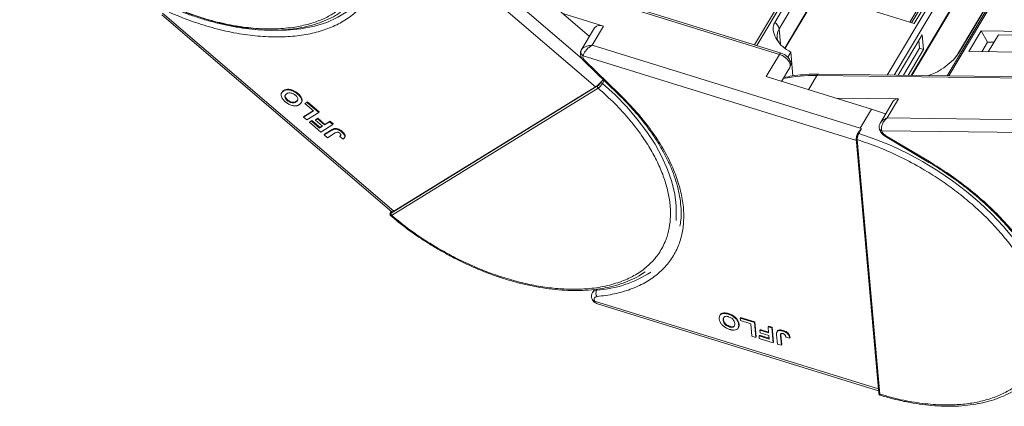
# Model space of a CAD drawing. Header units: millimetres. Extents: x -1374 to 811, y -432 to 1099.
# Tile 26 of 53: x 3 to 161, y 787 to 848. Entities that reach past the tile are written whole.
import ezdxf

# ---------------------------------------------------------------- set-up
doc = ezdxf.new("R2010")
doc.units = ezdxf.units.MM

msp = doc.modelspace()

# ---------------------------------------------------------------- linework, layer by layer
at = {"color": 7, "linetype": 'Continuous', "lineweight": 15}
for p, q in [((150.461, 894.352), (120.73, 844.365)), ((121.098, 844.251), (150.812, 894.21)), ((148.533, 889.265), (123.956, 847.943)), ((181.051, 889.092), (151.494, 839.398)), ((151.765, 839.394), (181.343, 889.125)), ((124.666, 846.933), (149.243, 888.255)), ((149.599, 884.235), (125.575, 843.844)), ((125.621, 843.813), (149.564, 884.069)), ((177.729, 884.147), (153.152, 842.825)), ((153.294, 842.978), (177.871, 884.3)), ((93.201, 842.119), (61.898, 868.976)), ((59.774, 868.135), (95.337, 837.623)), ((153.283, 860.423), (145.828, 847.887)), ((146.233, 847.762), (153.771, 860.437)), ((145.516, 847.984), (152.708, 860.076)), ((151.494, 855.588), (141.938, 839.521)), ((86.753, 854.603), (124.712, 842.834)), ((124.968, 843.051), (86.902, 854.853)), ((143.029, 839.507), (152.191, 854.912)), ((84.835, 853.891), (94.363, 845.716)), ((130.813, 852.542), (146.233, 847.762)), ((152.547, 850.892), (145.754, 839.472)), ((63.116, 817.756), (26.186, 849.441)), ((96.622, 847.34), (90.121, 849.355)), ((145.883, 839.47), (152.478, 850.56)), ((26.062, 849.174), (62.778, 817.673)), ((95.174, 847.081), (93.063, 843.531)), ((94.813, 844.298), (96.622, 847.34)), ((124.666, 846.933), (124.879, 844.528)), ((156.915, 846.575), (154.955, 843.28)), ((169.892, 846.408), (156.915, 846.575)), ((157.925, 844.774), (156.915, 846.575)), ((147.526, 845.981), (143.67, 839.499)), ((147.079, 843.819), (146.971, 845.048)), ((147.735, 843.616), (147.526, 845.981)), ((157.925, 844.774), (157.02, 843.253)), ((158.957, 844.761), (157.925, 844.774)), ((159.68, 845.978), (158.052, 843.24)), ((159.68, 845.978), (167.643, 845.875)), ((93.036, 843.481), (93.154, 843.622)), ((137.615, 831.027), (94.813, 844.298)), ((125.506, 842.81), (124.968, 843.042)), ((126.523, 843.205), (126.034, 842.383)), ((126.523, 843.205), (126.859, 839.401)), ((144.503, 839.488), (147.079, 843.819)), ((145.273, 839.478), (147.735, 843.616)), ((147.735, 843.616), (147.079, 843.819)), ((154.955, 843.28), (167.932, 843.113)), ((93.367, 842.625), (93.331, 842.406)), ((93.367, 842.625), (137.011, 829.093)), ((93.462, 841.803), (98.977, 836.454)), ((93.663, 841.815), (99.179, 836.465)), ((124.712, 842.834), (122.602, 839.285)), ((125.058, 838.523), (126.369, 840.728)), ((96.231, 838.453), (96.12, 838.267)), ((96.715, 838.648), (96.442, 838.188)), ((122.602, 839.285), (139.425, 834.069)), ((125.488, 839.246), (125.496, 839.15)), ((129.344, 837.194), (130.688, 839.454)), ((130.688, 839.454), (169.22, 838.958)), ((169.518, 839.166), (130.986, 839.662)), ((148.509, 839.436), (148.535, 839.479)), ((45.241, 836.78), (45.181, 836.679)), ((45.549, 837.074), (45.488, 836.973)), ((95.675, 837.784), (62.688, 817.443)), ((95.756, 837.446), (62.769, 817.106)), ((63.116, 817.756), (95.337, 837.623)), ((46.083, 835.479), (46.143, 835.581)), ((47.5, 835.241), (47.56, 835.343)), ((47.729, 836.496), (47.79, 836.598)), ((48.323, 835.094), (48.383, 835.196)), ((48.926, 834.962), (49.246, 835.159)), ((48.986, 835.063), (49.306, 835.26)), ((49.246, 835.159), (49.306, 835.26)), ((49.246, 835.159), (51.124, 833.547)), ((49.306, 835.26), (51.185, 833.649)), ((98.977, 836.454), (98.974, 836.457)), ((143.722, 835.71), (133.716, 835.839)), ((142.89, 835.347), (140.836, 831.892)), ((141.913, 832.668), (143.722, 835.71)), ((48.694, 832.804), (50.292, 833.79)), ((48.754, 832.906), (50.249, 833.827)), ((48.986, 835.063), (48.926, 834.962)), ((50.292, 833.79), (48.926, 834.962)), ((51.185, 833.649), (51.124, 833.547)), ((139.425, 834.069), (137.615, 831.027)), ((139.425, 834.069), (141.678, 833.309)), ((48.754, 832.906), (48.694, 832.804)), ((49.206, 832.365), (48.694, 832.804)), ((51.124, 833.547), (49.206, 832.365)), ((49.65, 831.984), (49.97, 832.181)), ((49.711, 832.085), (49.65, 831.984)), ((51.461, 830.43), (49.65, 831.984)), ((49.711, 832.085), (50.03, 832.282)), ((50.03, 832.282), (49.97, 832.181)), ((49.97, 832.181), (51.268, 831.067)), ((50.03, 832.282), (51.328, 831.169)), ((50.608, 832.322), (50.928, 832.519)), ((50.668, 832.424), (50.608, 832.322)), ((51.735, 831.355), (50.608, 832.322)), ((50.668, 832.424), (50.988, 832.621)), ((50.988, 832.621), (50.928, 832.519)), ((50.928, 832.519), (52.055, 831.552)), ((50.988, 832.621), (52.115, 831.654)), ((52.055, 831.552), (52.866, 832.053)), ((52.115, 831.654), (52.927, 832.154)), ((52.866, 832.053), (52.927, 832.154)), ((52.866, 832.053), (53.379, 831.613)), ((52.927, 832.154), (53.439, 831.714)), ((180.445, 832.172), (141.913, 832.668)), ((51.268, 831.067), (51.735, 831.355)), ((51.328, 831.169), (51.268, 831.067)), ((51.328, 831.169), (51.692, 831.393)), ((53.379, 831.613), (51.461, 830.43)), ((52.007, 829.962), (53.216, 830.707)), ((52.115, 831.654), (52.055, 831.552)), ((52.068, 830.063), (53.277, 830.808)), ((53.277, 830.808), (53.216, 830.707)), ((53.439, 831.714), (53.379, 831.613)), ((53.7, 830.983), (53.639, 830.882)), ((54.895, 830.501), (54.835, 830.4)), ((137.371, 830.464), (137.19, 830.158)), ((137.824, 830.917), (137.394, 830.194)), ((137.824, 830.917), (137.615, 831.027)), ((141.052, 830.635), (141.145, 830.379)), ((141.052, 830.635), (180.244, 830.131)), ((52.068, 830.063), (52.007, 829.962)), ((52.52, 829.522), (52.007, 829.962)), ((53.761, 830.287), (52.52, 829.522)), ((54.542, 829.826), (54.481, 829.724)), ((54.481, 829.724), (55.018, 829.3)), ((55.231, 829.5), (55.291, 829.602)), ((136.986, 829.37), (140.583, 788.697)), ((137.133, 829.215), (140.729, 788.542)), ((141.643, 829.716), (148.591, 825.583)), ((141.71, 829.83), (148.659, 825.697)), ((62.604, 817.589), (62.601, 817.584)), ((62.696, 817.744), (62.604, 817.589)), ((62.634, 817.619), (62.704, 817.737)), ((95.13, 805.265), (94.852, 804.798)), ((95.516, 805.155), (95.614, 805.319)), ((95.12, 803.672), (95.197, 803.418)), ((140.524, 789.365), (95.197, 803.418)), ((95.551, 803.032), (95.654, 802.994)), ((95.646, 802.968), (140.552, 789.045)), ((115.176, 801.102), (115.173, 801.098)), ((115.234, 801.199), (115.177, 801.103)), ((116.535, 801.312), (116.595, 801.414)), ((118.432, 800.695), (118.492, 800.796)), ((118.432, 800.695), (120.742, 799.978)), ((118.467, 800.3), (118.432, 800.695)), ((118.492, 800.796), (120.802, 800.08)), ((115.723, 800.377), (115.783, 800.478)), ((116.716, 799.281), (116.776, 799.382)), ((118.166, 799.176), (118.106, 799.075)), ((118.26, 799.732), (118.199, 799.631)), ((120.147, 799.78), (118.467, 800.3)), ((120.321, 797.809), (120.147, 799.78)), ((120.802, 800.08), (120.742, 799.978)), ((120.742, 799.978), (120.951, 797.614)), ((120.802, 800.08), (121.011, 797.715)), ((122.884, 799.314), (122.944, 799.416)), ((122.884, 799.314), (123.514, 799.119)), ((122.973, 798.314), (122.884, 799.314)), ((122.944, 799.416), (123.575, 799.22)), ((123.575, 799.22), (123.514, 799.119)), ((123.514, 799.119), (123.723, 796.754)), ((123.575, 799.22), (123.784, 796.855)), ((120.951, 797.614), (120.321, 797.809)), ((121.011, 797.715), (120.951, 797.614)), ((121.523, 797.94), (121.462, 797.838)), ((121.497, 797.444), (121.462, 797.838)), ((121.462, 797.838), (123.058, 797.344)), ((123.723, 796.754), (121.497, 797.444)), ((121.523, 797.94), (123.048, 797.467)), ((121.647, 798.845), (121.587, 798.743)), ((121.621, 798.349), (121.587, 798.743)), ((121.587, 798.743), (122.973, 798.314)), ((123.007, 797.92), (121.621, 798.349)), ((121.647, 798.845), (122.962, 798.437)), ((123.058, 797.344), (123.007, 797.92)), ((124.395, 796.546), (124.264, 798.037)), ((124.383, 798.616), (124.323, 798.515)), ((124.89, 797.881), (124.95, 797.982)), ((124.89, 797.881), (125.025, 796.35)), ((124.962, 798.213), (124.95, 797.982)), ((124.95, 797.982), (125.086, 796.452)), ((125.332, 798.705), (125.272, 798.603)), ((125.726, 797.666), (126.353, 797.501)), ((126.414, 797.603), (126.353, 797.501)), ((123.784, 796.855), (123.723, 796.754)), ((125.025, 796.35), (124.395, 796.546)), ((125.086, 796.452), (125.025, 796.35))]:
    msp.add_line(p, q, dxfattribs=at)
at = {"color": 7, "linetype": 'Continuous', "lineweight": 15, "flags": 128}
for points in [[(55.791, 849.742), (55.787, 849.74), (54.193, 848.757), (52.4, 847.953), (50.426, 847.336), (48.286, 846.911), (45.999, 846.68), (43.584, 846.648), (41.062, 846.812), (38.455, 847.173), (35.785, 847.727), (33.073, 848.469), (30.345, 849.394), (27.622, 850.492)], [(124.712, 842.834), (124.772, 842.924), (124.831, 842.992), (124.887, 843.036), (124.938, 843.054), (124.971, 843.05)], [(93.663, 841.815), (93.585, 841.788), (93.52, 841.781), (93.473, 841.795), (93.462, 841.803)], [(124.712, 842.834), (125.192, 842.636), (125.64, 842.352), (126.017, 842.009), (126.29, 841.635), (126.437, 841.262), (126.444, 840.923), (126.369, 840.728)], [(153.151, 842.822), (153.211, 842.904), (153.294, 842.978)], [(130.986, 839.662), (130.986, 839.662), (130.994, 839.662)], [(96.442, 838.188), (98.453, 836.346), (100.312, 834.437), (102.004, 832.476), (103.515, 830.479), (104.835, 828.462), (105.951, 826.44), (106.856, 824.431), (107.541, 822.45), (108.003, 820.512), (108.236, 818.634), (108.239, 816.829), (108.195, 816.307)], [(99.179, 836.465), (99.1, 836.438), (99.036, 836.431), (98.989, 836.445), (98.977, 836.454)], [(140.636, 831.122), (140.635, 831.114), (140.64, 831.03)], [(140.64, 831.03), (140.644, 831.009), (140.651, 830.981)], [(137.178, 830.1), (137.179, 830.131), (137.19, 830.158)], [(137.394, 830.194), (139.973, 829.299), (142.544, 828.247), (145.087, 827.044), (147.581, 825.701), (150.007, 824.229), (152.346, 822.639), (154.578, 820.944), (156.685, 819.158), (158.652, 817.294), (160.463, 815.368), (162.102, 813.394), (163.557, 811.39), (164.817, 809.369), (165.871, 807.35), (166.71, 805.347), (167.329, 803.377), (167.722, 801.456), (167.887, 799.598), (167.821, 797.819), (167.807, 797.698)], [(141.71, 829.83), (141.675, 829.769), (141.652, 829.731), (141.643, 829.716), (141.643, 829.716)], [(148.659, 825.697), (148.623, 825.637), (148.601, 825.598), (148.592, 825.583), (148.591, 825.583)], [(62.634, 817.619), (62.612, 817.6), (62.604, 817.589)], [(62.778, 817.673), (62.787, 817.667), (62.828, 817.652), (62.883, 817.654), (62.95, 817.672), (63.028, 817.706), (63.116, 817.756)]]:
    msp.add_lwpolyline(points, dxfattribs=at)
at = {"color": 7, "linetype": 'Continuous', "lineweight": 15}
for centre, radius, start, end in [((123.14, 846.615), 1.559, 11.78371, 58.45205), ((96.072, 846.238), 1.231, 63.45605, 136.83192), ((126.634, 845.717), 2.313, 148.26935, 184.60185), ((93.46, 843.231), 0.492, 149.47019, 177.38777), ((93.681, 843.264), 0.712, 180.83676, 243.81264), ((92.934, 841.109), 4.234, 304.58553, 321.15092), ((96.219, 837.974), 0.31, 43.934, 108.6794), ((130.18, 814.62), 24.839, 88.82822, 101.25928), ((131.017, 839.3), 0.363, 94.95278, 154.87747), ((95.928, 837.666), 0.28, 155.15154, 231.8296), ((143.612, 834.829), 0.888, 82.87283, 144.3365), ((141.163, 831.17), 0.546, 200.26316, 258.23574), ((137.14, 829.382), 0.154, 148.27006, 184.56191), ((137.174, 829.4), 0.19, 189.11541, 257.53012), ((137.316, 830.039), 0.174, 63.30308, 136.49349), ((62.942, 817.326), 0.28, 155.15154, 231.8296), ((94.338, 823.009), 17.893, 273.77693, 303.25967), ((95.531, 804.33), 0.825, 91.01914, 145.04255), ((96.416, 804.691), 1.012, 152.73585, 213.30288), ((95.175, 803.792), 0.374, 210.7577, 273.41531), ((140.769, 788.727), 0.189, 187.68688, 257.61823)]:
    msp.add_arc(centre, radius, start, end, dxfattribs=at)
for points, knots in [([(57.932, 864.244), (58.177, 863.377), (58.675, 861.615), (58.888, 859.067), (58.694, 856.805), (58.155, 854.858), (57.378, 853.209), (56.321, 851.71), (54.983, 850.386), (53.391, 849.255), (51.569, 848.341), (49.547, 847.644), (47.141, 847.125), (44.329, 846.861), (41.133, 846.934), (37.839, 847.34), (34.438, 848.067), (30.911, 849.132), (27.574, 850.437), (24.512, 851.882), (21.753, 853.388), (19.065, 855.065), (16.481, 856.902), (14.044, 858.866), (11.797, 860.924), (9.759, 863.049), (7.775, 865.423), (5.955, 868.026), (4.388, 870.803), (3.697, 872.598), (3.356, 873.482)], [0, 0, 0, 0, 0.0388454, 0.0788825, 0.1200296, 0.1521859, 0.1843384, 0.2171712, 0.25, 0.2828328, 0.3156616, 0.347818, 0.3799704, 0.421121, 0.4611572, 0.5, 0.5388463, 0.5788825, 0.6200296, 0.6521859, 0.6843384, 0.7171712, 0.75, 0.7828328, 0.8156616, 0.847818, 0.8799704, 0.921121, 0.9611563, 1, 1, 1, 1]), ([(60.545, 862.115), (60.691, 861.276), (60.986, 859.58), (60.933, 857.167), (60.501, 854.877), (59.65, 852.772), (58.404, 850.893), (56.789, 849.278), (54.849, 847.95), (52.62, 846.913), (50.111, 846.163), (47.319, 845.706), (44.266, 845.561), (41.007, 845.741), (37.607, 846.243), (34.137, 847.06), (30.665, 848.144), (28.377, 849.088), (27.245, 849.556)], [0, 0, 0, 0, 0.0610375, 0.1233116, 0.1864383, 0.25, 0.3135617, 0.3766884, 0.4389625, 0.5, 0.5610375, 0.6233116, 0.6864383, 0.75, 0.8135617, 0.8766884, 0.9389625, 1, 1, 1, 1]), ([(21.348, 853.508), (22.153, 853.045), (23.281, 852.395), (24.982, 851.523), (26.44, 850.822), (28.191, 850.057), (30.037, 849.332), (31.968, 848.662), (33.951, 848.071), (35.959, 847.571), (37.973, 847.174), (39.973, 846.888), (41.944, 846.719), (43.869, 846.67), (45.736, 846.745), (47.534, 846.945), (49.251, 847.273), (50.88, 847.728), (52.404, 848.317), (53.658, 848.928), (54.345, 849.395), (54.611, 849.576)], [0, 0, 0, 0, 0.0676661, 0.0948142, 0.1398274, 0.1863792, 0.2361321, 0.2878463, 0.341022, 0.3952638, 0.4502966, 0.5059236, 0.5620056, 0.6184473, 0.6751885, 0.7321992, 0.7894722, 0.8470332, 0.9049398, 0.9632876, 1, 1, 1, 1]), ([(123.956, 847.943), (123.876, 847.762), (123.669, 847.293), (123.742, 846.32), (124.222, 845.162), (125.176, 844.01), (126.071, 843.475), (126.523, 843.205)], [0, 0, 0, 0, 0.1113353, 0.2864972, 0.5212892, 0.7585824, 1, 1, 1, 1]), ([(124.548, 844.883), (124.506, 844.953), (124.376, 845.17), (124.349, 845.385), (124.331, 845.531)], [0, 0, 0, 0, 0.3242722, 1, 1, 1, 1]), ([(93.022, 843.426), (92.975, 843.3), (92.869, 843.02), (92.942, 842.588), (93.112, 842.226), (93.289, 841.973), (93.422, 841.851), (93.47, 841.808)], [0, 0, 0, 0, 0.2257766, 0.5023468, 0.7178481, 0.8998247, 1, 1, 1, 1]), ([(93.169, 843.673), (93.127, 843.612), (93.038, 843.481), (92.993, 843.332), (92.969, 843.254)], [0, 0, 0, 0, 0.4672904, 1, 1, 1, 1]), ([(93.154, 843.622), (93.194, 843.678), (93.31, 843.836), (93.7, 844.051), (94.224, 844.235), (94.616, 844.277), (94.813, 844.298)], [0, 0, 0, 0, 0.1510816, 0.433477, 0.7156173, 1, 1, 1, 1]), ([(94.813, 844.298), (94.64, 844.19), (94.295, 843.977), (93.841, 843.528), (93.557, 843.126), (93.413, 842.821), (93.382, 842.69), (93.367, 842.625)], [0, 0, 0, 0, 0.2513144, 0.5002066, 0.7491551, 0.8759362, 1, 1, 1, 1]), ([(126.36, 840.729), (126.371, 840.742), (126.484, 840.873), (126.545, 841.229), (126.495, 841.668), (126.321, 842.036), (126.097, 842.338), (125.829, 842.6), (125.609, 842.743), (125.506, 842.81)], [0, 0, 0, 0, 0.0206003, 0.214094, 0.4162456, 0.5737605, 0.7067715, 0.8620698, 1, 1, 1, 1]), ([(148.535, 839.479), (148.884, 839.596), (149.643, 839.848), (150.969, 840.645), (152.121, 841.583), (152.908, 842.401), (153.182, 842.811), (153.294, 842.978)], [0, 0, 0, 0, 0.2224809, 0.4830815, 0.7397704, 0.893878, 1, 1, 1, 1]), ([(153.147, 842.824), (153.068, 842.696), (152.899, 842.422), (152.633, 842.136), (152.492, 841.984)], [0, 0, 0, 0, 0.4676766, 1, 1, 1, 1]), ([(96.231, 838.453), (96.29, 838.514), (96.401, 838.626), (96.531, 838.72), (96.591, 838.758), (96.597, 838.762)], [0, 0, 0, 0, 0.5140114, 0.95050086, 1, 1, 1, 1]), ([(130.993, 839.649), (130.797, 839.655), (129.954, 839.682), (128.531, 839.601), (126.859, 839.434), (125.859, 839.227), (125.422, 839.136)], [0, 0, 0, 0, 0.0979123, 0.4220314, 0.7476902, 1, 1, 1, 1]), ([(45.77, 835.277), (45.7, 835.339), (45.49, 835.527), (45.216, 835.872), (45.074, 836.27), (45.117, 836.633), (45.297, 836.847), (45.451, 836.948), (45.488, 836.973)], [0, 0, 0, 0, 0.1013981, 0.3069957, 0.5061443, 0.6852619, 0.9245571, 1, 1, 1, 1]), ([(45.26, 836.768), (45.311, 836.852), (45.385, 836.97), (45.511, 837.05), (45.549, 837.074)], [0, 0, 0, 0, 0.7008337, 1, 1, 1, 1]), ([(45.488, 836.973), (45.541, 837.003), (45.701, 837.093), (46.022, 837.179), (46.485, 837.157), (46.97, 837.005), (47.397, 836.766), (47.629, 836.578), (47.729, 836.496)], [0, 0, 0, 0, 0.1018882, 0.3073435, 0.4929627, 0.6786474, 0.8607914, 1, 1, 1, 1]), ([(45.549, 837.074), (45.602, 837.104), (45.762, 837.194), (46.083, 837.281), (46.545, 837.258), (47.03, 837.106), (47.457, 836.867), (47.689, 836.679), (47.79, 836.598)], [0, 0, 0, 0, 0.1018882, 0.3073435, 0.4929627, 0.6786474, 0.8607914, 1, 1, 1, 1]), ([(95.756, 837.446), (96.654, 836.633), (98.478, 834.982), (100.887, 832.312), (102.853, 829.727), (104.377, 827.295), (105.524, 825.056), (106.408, 822.826), (107.007, 820.629), (107.316, 818.504), (107.325, 816.486), (107.046, 814.595), (106.432, 812.684), (105.404, 810.826), (103.897, 809.123), (102.045, 807.729), (99.851, 806.628), (97.294, 805.826), (94.606, 805.392), (91.914, 805.265), (89.303, 805.374), (86.569, 805.711), (83.736, 806.28), (80.855, 807.07), (77.974, 808.069), (75.126, 809.258), (72.076, 810.75), (68.893, 812.584), (65.666, 814.75), (63.725, 816.328), (62.769, 817.106)], [0, 0, 0, 0, 0.0388454, 0.0788825, 0.1200296, 0.1521859, 0.1843384, 0.2171712, 0.25, 0.2828328, 0.3156616, 0.347818, 0.3799704, 0.421121, 0.4611572, 0.5, 0.5388463, 0.5788825, 0.6200296, 0.6521859, 0.6843384, 0.7171712, 0.75, 0.7828328, 0.8156616, 0.847818, 0.8799704, 0.921121, 0.9611563, 1, 1, 1, 1]), ([(96.12, 838.267), (96.09, 838.221), (96.032, 838.131), (95.909, 837.986), (95.782, 837.859), (95.71, 837.809), (95.675, 837.784)], [0, 0, 0, 0, 0.250048, 0.4998781, 0.7492191, 1, 1, 1, 1]), ([(96.442, 838.188), (96.406, 838.132), (96.33, 838.012), (96.191, 837.842), (96.064, 837.704), (95.959, 837.602), (95.851, 837.51), (95.788, 837.468), (95.756, 837.446)], [0, 0, 0, 0, 0.2021443, 0.4357122, 0.5648951, 0.7020076, 0.8470445, 1, 1, 1, 1]), ([(46.083, 835.479), (46.015, 835.543), (45.877, 835.67), (45.737, 835.886), (45.682, 836.096), (45.732, 836.314), (45.864, 836.444), (45.971, 836.514), (45.992, 836.527)], [0, 0, 0, 0, 0.16029217, 0.32192242, 0.49076139, 0.65756923, 0.93388265, 1, 1, 1, 1]), ([(46.143, 835.581), (46.075, 835.644), (45.938, 835.772), (45.797, 835.988), (45.747, 836.195), (45.762, 836.342), (45.817, 836.396), (45.829, 836.408)], [0, 0, 0, 0, 0.2272027, 0.4563021, 0.6956193, 0.9320575, 1, 1, 1, 1]), ([(46.407, 834.842), (46.364, 834.864), (46.279, 834.909), (46.162, 834.982), (46.055, 835.054), (45.957, 835.125), (45.862, 835.199), (45.8, 835.251), (45.77, 835.277)], [0, 0, 0, 0, 0.1854289, 0.3721896, 0.5277082, 0.6838775, 0.8416784, 1, 1, 1, 1]), ([(45.992, 836.527), (46.045, 836.557), (46.195, 836.64), (46.47, 836.7), (46.816, 836.641), (47.105, 836.523), (47.299, 836.391), (47.393, 836.313), (47.411, 836.298)], [0, 0, 0, 0, 0.1585903, 0.4472388, 0.6203806, 0.7935748, 0.9612953, 1, 1, 1, 1]), ([(47.5, 835.241), (47.447, 835.211), (47.312, 835.136), (47.066, 835.077), (46.755, 835.109), (46.466, 835.213), (46.24, 835.351), (46.123, 835.447), (46.083, 835.479)], [0, 0, 0, 0, 0.1586166, 0.4008637, 0.5730594, 0.7454856, 0.9129852, 1, 1, 1, 1]), ([(47.56, 835.343), (47.507, 835.313), (47.372, 835.238), (47.126, 835.178), (46.815, 835.21), (46.526, 835.314), (46.3, 835.452), (46.183, 835.548), (46.143, 835.581)], [0, 0, 0, 0, 0.1586166, 0.4008637, 0.5730594, 0.7454856, 0.9129852, 1, 1, 1, 1]), ([(47.411, 836.298), (47.479, 836.234), (47.616, 836.107), (47.749, 835.89), (47.806, 835.671), (47.75, 835.44), (47.613, 835.314), (47.511, 835.248), (47.5, 835.241)], [0, 0, 0, 0, 0.1597099, 0.3204292, 0.4910735, 0.6770503, 0.9662903, 1, 1, 1, 1]), ([(47.778, 835.557), (47.723, 835.487), (47.662, 835.407), (47.571, 835.349), (47.56, 835.343)], [0, 0, 0, 0, 0.8817289, 1, 1, 1, 1]), ([(47.729, 836.496), (47.799, 836.434), (48.009, 836.246), (48.287, 835.9), (48.431, 835.5), (48.385, 835.137), (48.208, 834.929), (48.058, 834.831), (48.025, 834.809)], [0, 0, 0, 0, 0.1021706, 0.3092201, 0.51365, 0.6922749, 0.9324126, 1, 1, 1, 1]), ([(47.79, 836.598), (47.859, 836.536), (48.069, 836.348), (48.35, 836), (48.484, 835.606), (48.477, 835.331), (48.388, 835.233), (48.365, 835.207)], [0, 0, 0, 0, 0.1355896, 0.4103631, 0.6816602, 0.9187116, 1, 1, 1, 1]), ([(99.179, 836.465), (100.007, 835.628), (101.68, 833.936), (103.846, 831.265), (105.73, 828.517), (107.258, 825.738), (108.402, 822.985), (109.14, 820.316), (109.471, 817.78), (109.407, 815.401), (108.958, 813.18), (108.114, 811.122), (106.87, 809.26), (105.237, 807.638), (103.249, 806.29), (100.943, 805.249), (98.394, 804.498), (96.505, 804.256), (95.57, 804.136)], [0, 0, 0, 0, 0.0610375, 0.1233116, 0.1864383, 0.25, 0.3135617, 0.3766884, 0.4389625, 0.5, 0.5610375, 0.6233116, 0.6864383, 0.75, 0.8135617, 0.8766884, 0.9389625, 1, 1, 1, 1]), ([(98.967, 836.449), (99.282, 836.144), (100.112, 835.342), (101.354, 833.995), (102.698, 832.415), (103.935, 830.796), (105.057, 829.152), (106.053, 827.495), (106.916, 825.834), (107.638, 824.181), (108.214, 822.545), (108.64, 820.934), (108.915, 819.353), (109.026, 817.813), (109.003, 816.477), (108.871, 815.689), (108.818, 815.372)], [0, 0, 0, 0, 0.0442527, 0.1163081, 0.1893714, 0.2631716, 0.3375158, 0.4122725, 0.4873622, 0.5627552, 0.6384687, 0.7145752, 0.7912177, 0.8686188, 0.9470947, 1, 1, 1, 1]), ([(47.418, 834.611), (47.341, 834.61), (47.185, 834.608), (46.866, 834.66), (46.598, 834.747), (46.427, 834.832), (46.407, 834.842)], [0, 0, 0, 0, 0.2508959, 0.50216611, 0.94051172, 1, 1, 1, 1]), ([(48.025, 834.809), (47.999, 834.794), (47.947, 834.763), (47.86, 834.72), (47.765, 834.681), (47.659, 834.648), (47.545, 834.622), (47.461, 834.615), (47.418, 834.611)], [0, 0, 0, 0, 0.1539502, 0.3081809, 0.478699, 0.6499612, 0.8242026, 1, 1, 1, 1]), ([(140.834, 831.851), (140.886, 831.942), (141.013, 832.166), (141.393, 832.458), (141.739, 832.598), (141.913, 832.668)], [0, 0, 0, 0, 0.2551059, 0.6260787, 1, 1, 1, 1]), ([(141.913, 832.668), (141.756, 832.53), (141.445, 832.255), (141.121, 831.707), (140.991, 831.227), (140.988, 830.866), (141.031, 830.712), (141.052, 830.635)], [0, 0, 0, 0, 0.2513144, 0.5002066, 0.7491551, 0.8759362, 1, 1, 1, 1]), ([(53.216, 830.707), (53.242, 830.723), (53.294, 830.753), (53.368, 830.792), (53.436, 830.823), (53.5, 830.847), (53.566, 830.869), (53.615, 830.878), (53.639, 830.882)], [0, 0, 0, 0, 0.20826979, 0.416707, 0.56148059, 0.70657343, 0.85282453, 1, 1, 1, 1]), ([(53.277, 830.808), (53.303, 830.824), (53.355, 830.855), (53.428, 830.893), (53.496, 830.925), (53.56, 830.948), (53.626, 830.97), (53.675, 830.979), (53.7, 830.983)], [0, 0, 0, 0, 0.20826979, 0.416707, 0.56148059, 0.70657343, 0.85282453, 1, 1, 1, 1]), ([(53.639, 830.882), (53.716, 830.887), (53.869, 830.896), (54.147, 830.829), (54.49, 830.675), (54.705, 830.504), (54.835, 830.4)], [0, 0, 0, 0, 0.2064605, 0.4135145, 0.6452106, 1, 1, 1, 1]), ([(53.7, 830.983), (53.776, 830.988), (53.929, 830.998), (54.207, 830.93), (54.55, 830.776), (54.765, 830.605), (54.895, 830.501)], [0, 0, 0, 0, 0.2064605, 0.4135145, 0.6452106, 1, 1, 1, 1]), ([(53.761, 830.287), (53.814, 830.318), (53.905, 830.37), (54.038, 830.414), (54.155, 830.415), (54.255, 830.383), (54.369, 830.323), (54.439, 830.266), (54.482, 830.231)], [0, 0, 0, 0, 0.2920273, 0.5048541, 0.6139046, 0.723685, 0.8298165, 1, 1, 1, 1]), ([(54.895, 830.501), (54.964, 830.439), (55.121, 830.297), (55.302, 830.051), (55.361, 829.815), (55.344, 829.664), (55.292, 829.615), (55.283, 829.607)], [0, 0, 0, 0, 0.2110373, 0.4799142, 0.7382516, 0.9568068, 1, 1, 1, 1]), ([(137.377, 830.461), (137.385, 830.479), (137.425, 830.562), (137.538, 830.685), (137.651, 830.797), (137.727, 830.86), (137.756, 830.883), (137.776, 830.897), (137.79, 830.906), (137.801, 830.912), (137.809, 830.916), (137.815, 830.918), (137.82, 830.918), (137.822, 830.917), (137.824, 830.917), (137.824, 830.917)], [0, 0, 0, 0, 0.08926714, 0.41405506, 0.74769421, 0.82984899, 0.88488005, 0.92173946, 0.94654647, 0.9634224, 0.97907575, 0.9873133, 0.99335919, 0.99826269, 1, 1, 1, 1]), ([(140.819, 831.864), (140.758, 831.739), (140.662, 831.541), (140.618, 831.233), (140.639, 831.067), (140.651, 830.981)], [0, 0, 0, 0, 0.4485628, 0.7107889, 1, 1, 1, 1]), ([(140.662, 831.034), (140.667, 830.964), (140.682, 830.768), (140.831, 830.491), (141.05, 830.188), (141.32, 829.926), (141.539, 829.783), (141.643, 829.716)], [0, 0, 0, 0, 0.1287349, 0.3638291, 0.5623506, 0.7941365, 1, 1, 1, 1]), ([(54.651, 829.931), (54.647, 829.914), (54.638, 829.878), (54.609, 829.839), (54.579, 829.805), (54.549, 829.776), (54.516, 829.749), (54.493, 829.733), (54.481, 829.724)], [0, 0, 0, 0, 0.1938055, 0.3931273, 0.5440688, 0.6954121, 0.8476129, 1, 1, 1, 1]), ([(54.482, 830.231), (54.503, 830.212), (54.547, 830.173), (54.594, 830.115), (54.626, 830.061), (54.644, 830.015), (54.653, 829.971), (54.651, 829.944), (54.651, 829.931)], [0, 0, 0, 0, 0.202387, 0.4109073, 0.5578292, 0.7094718, 0.8532239, 1, 1, 1, 1]), ([(54.542, 829.826), (54.554, 829.834), (54.578, 829.851), (54.612, 829.88), (54.635, 829.9), (54.645, 829.913), (54.645, 829.913)], [0, 0, 0, 0, 0.3193432, 0.6389567, 0.9844491, 1, 1, 1, 1]), ([(54.835, 830.4), (54.904, 830.338), (55.061, 830.195), (55.24, 829.951), (55.306, 829.71), (55.247, 829.473), (55.108, 829.368), (55.018, 829.3)], [0, 0, 0, 0, 0.1552919, 0.3531453, 0.543243, 0.704067, 1, 1, 1, 1]), ([(137.178, 830.1), (137.152, 830.052), (137.102, 829.957), (137.043, 829.777), (137.007, 829.6), (137.008, 829.509), (137.009, 829.463)], [0, 0, 0, 0, 0.250048, 0.4998781, 0.7492191, 1, 1, 1, 1]), ([(137.394, 830.194), (137.363, 830.136), (137.295, 830.01), (137.221, 829.804), (137.173, 829.623), (137.145, 829.478), (137.128, 829.334), (137.131, 829.255), (137.133, 829.215)], [0, 0, 0, 0, 0.2021443, 0.4357122, 0.5648951, 0.7020076, 0.8470445, 1, 1, 1, 1]), ([(137.133, 829.215), (138.276, 828.826), (140.597, 828.036), (144.107, 826.457), (147.339, 824.725), (150.235, 822.913), (152.784, 821.102), (155.207, 819.154), (157.471, 817.083), (159.54, 814.928), (161.375, 812.725), (162.967, 810.499), (164.425, 808.065), (165.648, 805.458), (166.515, 802.752), (166.946, 800.193), (166.956, 797.763), (166.532, 795.458), (165.714, 793.483), (164.616, 791.842), (163.34, 790.505), (161.802, 789.348), (160.008, 788.39), (157.992, 787.647), (155.787, 787.133), (153.424, 786.846), (150.694, 786.778), (147.595, 787.009), (144.174, 787.579), (141.866, 788.224), (140.729, 788.542)], [0, 0, 0, 0, 0.0388454, 0.0788825, 0.1200296, 0.1521859, 0.1843384, 0.2171712, 0.25, 0.2828328, 0.3156616, 0.347818, 0.3799704, 0.421121, 0.4611572, 0.5, 0.5388463, 0.5788825, 0.6200296, 0.6521859, 0.6843384, 0.7171712, 0.75, 0.7828328, 0.8156616, 0.847818, 0.8799704, 0.921121, 0.9611563, 1, 1, 1, 1]), ([(148.659, 825.697), (149.721, 825.038), (151.867, 823.707), (154.907, 821.447), (157.782, 819.007), (160.414, 816.411), (162.75, 813.718), (164.745, 810.981), (166.369, 808.258), (167.619, 805.577), (168.501, 802.943), (169.006, 800.361), (169.111, 797.862), (168.801, 795.502), (168.082, 793.329), (166.963, 791.393), (165.509, 789.699), (164.259, 788.796), (163.641, 788.348)], [0, 0, 0, 0, 0.0610375, 0.1233116, 0.1864383, 0.25, 0.3135617, 0.3766884, 0.4389625, 0.5, 0.5610375, 0.6233116, 0.6864383, 0.75, 0.8135617, 0.8766884, 0.9389625, 1, 1, 1, 1]), ([(148.594, 825.582), (149.396, 825.09), (150.52, 824.401), (152.12, 823.311), (153.45, 822.356), (154.982, 821.174), (156.525, 819.89), (158.061, 818.505), (159.555, 817.04), (160.983, 815.51), (162.323, 813.928), (163.561, 812.31), (164.683, 810.666), (165.679, 809.008), (166.542, 807.348), (167.264, 805.695), (167.84, 804.059), (168.266, 802.447), (168.541, 800.867), (168.652, 799.327), (168.631, 798.017), (168.504, 797.255), (168.455, 796.964)], [0, 0, 0, 0, 0.0641007, 0.0898008, 0.1324146, 0.1764824, 0.2235732, 0.2725094, 0.3228117, 0.3740988, 0.4261034, 0.4786324, 0.5315488, 0.5847586, 0.6382055, 0.6918683, 0.7457592, 0.7999299, 0.854482, 0.9095741, 0.9654312, 1, 1, 1, 1]), ([(62.601, 817.585), (62.577, 817.54), (62.529, 817.45), (62.496, 817.309), (62.511, 817.193), (62.552, 817.112), (62.585, 817.08), (62.601, 817.064)], [0, 0, 0, 0, 0.24555751, 0.49501524, 0.75009187, 0.87683345, 1, 1, 1, 1]), ([(62.688, 817.443), (62.658, 817.428), (62.599, 817.398), (62.561, 817.423), (62.569, 817.497), (62.613, 817.578), (62.634, 817.619)], [0, 0, 0, 0, 0.2500482, 0.4998785, 0.7492197, 1, 1, 1, 1]), ([(62.769, 817.106), (62.74, 817.09), (62.684, 817.059), (62.63, 817.048), (62.612, 817.06), (62.605, 817.065)], [0, 0, 0, 0, 0.3880985, 0.7561047, 1, 1, 1, 1]), ([(62.609, 817.069), (63.048, 816.698), (64.009, 815.888), (65.419, 814.824), (66.833, 813.82), (68.247, 812.874), (69.278, 812.247), (69.838, 811.905)], [0, 0, 0, 0, 0.1970846, 0.4304117, 0.5965908, 0.7805837, 1, 1, 1, 1]), ([(69.838, 811.905), (70.643, 811.441), (71.771, 810.792), (73.472, 809.92), (74.93, 809.219), (76.682, 808.454), (78.527, 807.729), (80.458, 807.059), (82.441, 806.468), (84.45, 805.968), (86.464, 805.571), (88.464, 805.285), (90.434, 805.116), (92.359, 805.067), (94.227, 805.142), (96.025, 805.342), (97.742, 805.67), (99.37, 806.125), (100.895, 806.713), (102.199, 807.353), (102.932, 807.852), (103.243, 808.065)], [0, 0, 0, 0, 0.0672342, 0.094209, 0.1389349, 0.1851896, 0.234625, 0.286009, 0.3388454, 0.392741, 0.4474225, 0.5026944, 0.5584185, 0.6145, 0.670879, 0.7275258, 0.7844332, 0.8416269, 0.8991638, 0.9571392, 1, 1, 1, 1]), ([(94.866, 804.801), (94.853, 804.787), (94.739, 804.655), (94.68, 804.298), (94.712, 803.9), (94.826, 803.678), (94.864, 803.604)], [0, 0, 0, 0, 0.0443647, 0.4170344, 0.8063795, 1, 1, 1, 1]), ([(95.12, 803.672), (95.121, 803.732), (95.123, 803.854), (95.215, 803.997), (95.362, 804.1), (95.502, 804.124), (95.57, 804.136)], [0, 0, 0, 0, 0.24553592, 0.5, 0.75446408, 1, 1, 1, 1]), ([(94.856, 803.597), (94.908, 803.512), (95.007, 803.348), (95.269, 803.119), (95.489, 803.029), (95.628, 802.973)], [0, 0, 0, 0, 0.2878558, 0.5515787, 1, 1, 1, 1]), ([(95.197, 803.418), (95.225, 803.352), (95.281, 803.217), (95.396, 803.075), (95.508, 803.044), (95.551, 803.032)], [0, 0, 0, 0, 0.3754511, 0.7591657, 1, 1, 1, 1]), ([(115.092, 800.583), (115.089, 800.646), (115.079, 800.834), (115.145, 801.108), (115.374, 801.341), (115.73, 801.445), (116.14, 801.422), (116.415, 801.345), (116.535, 801.312)], [0, 0, 0, 0, 0.1018882, 0.3073435, 0.4929627, 0.6786474, 0.8607914, 1, 1, 1, 1]), ([(116.758, 798.884), (116.671, 798.913), (116.405, 799.002), (115.969, 799.227), (115.543, 799.583), (115.233, 800.004), (115.12, 800.339), (115.098, 800.536), (115.092, 800.583)], [0, 0, 0, 0, 0.1013981, 0.3069957, 0.5061443, 0.6852619, 0.9245571, 1, 1, 1, 1]), ([(115.235, 801.198), (115.235, 801.2), (115.262, 801.303), (115.445, 801.437), (115.788, 801.548), (116.201, 801.523), (116.476, 801.447), (116.595, 801.414)], [0, 0, 0, 0, 0.0049102, 0.271576, 0.5383358, 0.8000091, 1, 1, 1, 1]), ([(115.723, 800.377), (115.72, 800.439), (115.712, 800.614), (115.782, 800.833), (115.992, 800.961), (116.229, 800.993), (116.436, 800.957), (116.549, 800.924), (116.571, 800.918)], [0, 0, 0, 0, 0.1585903, 0.4472388, 0.6203806, 0.7935748, 0.9612953, 1, 1, 1, 1]), ([(115.783, 800.478), (115.778, 800.541), (115.767, 800.685), (115.827, 800.797), (115.86, 800.86)], [0, 0, 0, 0, 0.442502, 1, 1, 1, 1]), ([(116.535, 801.312), (116.622, 801.283), (116.887, 801.195), (117.328, 800.97), (117.756, 800.613), (118.064, 800.191), (118.173, 799.864), (118.194, 799.673), (118.199, 799.631)], [0, 0, 0, 0, 0.1021706, 0.3092201, 0.51365, 0.6922749, 0.9324126, 1, 1, 1, 1]), ([(116.571, 800.918), (116.659, 800.886), (116.837, 800.822), (117.094, 800.659), (117.319, 800.451), (117.502, 800.168), (117.556, 799.953), (117.569, 799.824), (117.571, 799.81)], [0, 0, 0, 0, 0.1597099, 0.3204292, 0.4910735, 0.6770503, 0.9662903, 1, 1, 1, 1]), ([(116.595, 801.414), (116.683, 801.384), (116.948, 801.296), (117.388, 801.072), (117.816, 800.714), (118.124, 800.292), (118.233, 799.965), (118.255, 799.774), (118.26, 799.732)], [0, 0, 0, 0, 0.1021706, 0.3092201, 0.51365, 0.6922749, 0.9324126, 1, 1, 1, 1]), ([(116.716, 799.281), (116.627, 799.312), (116.449, 799.375), (116.191, 799.533), (115.975, 799.732), (115.8, 799.999), (115.741, 800.214), (115.726, 800.35), (115.723, 800.377)], [0, 0, 0, 0, 0.1602922, 0.3219224, 0.4907614, 0.6575692, 0.9338827, 1, 1, 1, 1]), ([(116.776, 799.382), (116.687, 799.413), (116.51, 799.476), (116.251, 799.634), (116.035, 799.833), (115.86, 800.1), (115.801, 800.316), (115.786, 800.452), (115.783, 800.478)], [0, 0, 0, 0, 0.1602922, 0.3219224, 0.4907614, 0.6575692, 0.9338827, 1, 1, 1, 1]), ([(117.571, 799.81), (117.574, 799.748), (117.581, 799.591), (117.524, 799.388), (117.355, 799.25), (117.13, 799.202), (116.903, 799.227), (116.763, 799.267), (116.716, 799.281)], [0, 0, 0, 0, 0.15861661, 0.40086372, 0.57305935, 0.74548557, 0.91298519, 1, 1, 1, 1]), ([(117.566, 799.528), (117.561, 799.512), (117.541, 799.436), (117.41, 799.354), (117.192, 799.303), (116.964, 799.329), (116.824, 799.368), (116.776, 799.382)], [0, 0, 0, 0, 0.07055784, 0.33768551, 0.6051709, 0.86501363, 1, 1, 1, 1]), ([(118.106, 799.075), (118.072, 799.03), (118.003, 798.941), (117.812, 798.821), (117.612, 798.766), (117.459, 798.763), (117.44, 798.763)], [0, 0, 0, 0, 0.2508959, 0.5021661, 0.9405117, 1, 1, 1, 1]), ([(118.199, 799.631), (118.202, 799.599), (118.207, 799.536), (118.206, 799.441), (118.199, 799.345), (118.181, 799.25), (118.153, 799.158), (118.122, 799.103), (118.106, 799.075)], [0, 0, 0, 0, 0.1539502, 0.3081809, 0.478699, 0.6499612, 0.8242026, 1, 1, 1, 1]), ([(118.26, 799.732), (118.262, 799.701), (118.267, 799.638), (118.266, 799.543), (118.259, 799.447), (118.241, 799.351), (118.213, 799.259), (118.182, 799.204), (118.166, 799.176)], [0, 0, 0, 0, 0.1539502, 0.3081809, 0.478699, 0.6499612, 0.8242026, 1, 1, 1, 1]), ([(117.44, 798.763), (117.401, 798.764), (117.322, 798.765), (117.203, 798.78), (117.089, 798.799), (116.98, 798.822), (116.87, 798.85), (116.796, 798.873), (116.758, 798.884)], [0, 0, 0, 0, 0.1854289, 0.3721896, 0.5277082, 0.6838775, 0.8416784, 1, 1, 1, 1]), ([(124.264, 798.037), (124.261, 798.068), (124.257, 798.131), (124.255, 798.214), (124.257, 798.286), (124.265, 798.347), (124.274, 798.408), (124.288, 798.445), (124.295, 798.464)], [0, 0, 0, 0, 0.20826979, 0.416707, 0.56148059, 0.70657343, 0.85282453, 1, 1, 1, 1]), ([(124.295, 798.464), (124.325, 798.512), (124.386, 798.608), (124.572, 798.689), (124.867, 798.712), (125.119, 798.644), (125.272, 798.603)], [0, 0, 0, 0, 0.2064605, 0.4135145, 0.6452106, 1, 1, 1, 1]), ([(124.391, 798.611), (124.412, 798.642), (124.464, 798.72), (124.634, 798.79), (124.927, 798.814), (125.179, 798.746), (125.332, 798.705)], [0, 0, 0, 0, 0.1463469, 0.3690861, 0.618334, 1, 1, 1, 1]), ([(124.89, 797.881), (124.886, 797.943), (124.88, 798.052), (124.9, 798.174), (124.952, 798.24), (125.025, 798.262), (125.132, 798.259), (125.215, 798.236), (125.266, 798.222)], [0, 0, 0, 0, 0.2920273, 0.5048541, 0.6139046, 0.723685, 0.8298165, 1, 1, 1, 1]), ([(125.266, 798.222), (125.293, 798.213), (125.348, 798.194), (125.422, 798.157), (125.485, 798.117), (125.535, 798.076), (125.579, 798.032), (125.603, 798.002), (125.615, 797.987)], [0, 0, 0, 0, 0.202387, 0.4109073, 0.5578292, 0.7094718, 0.8532239, 1, 1, 1, 1]), ([(125.272, 798.603), (125.36, 798.574), (125.559, 798.506), (125.862, 798.338), (126.111, 798.111), (126.299, 797.819), (126.332, 797.626), (126.353, 797.501)], [0, 0, 0, 0, 0.1552919, 0.3531453, 0.543243, 0.704067, 1, 1, 1, 1]), ([(125.332, 798.705), (125.42, 798.675), (125.62, 798.607), (125.922, 798.439), (126.171, 798.212), (126.359, 797.921), (126.392, 797.728), (126.414, 797.603)], [0, 0, 0, 0, 0.15529194, 0.35314526, 0.54324301, 0.704067, 1, 1, 1, 1]), ([(125.615, 797.987), (125.629, 797.966), (125.657, 797.922), (125.68, 797.863), (125.697, 797.809), (125.709, 797.761), (125.719, 797.714), (125.724, 797.682), (125.726, 797.666)], [0, 0, 0, 0, 0.1938055, 0.3931273, 0.5440688, 0.6954121, 0.8476129, 1, 1, 1, 1]), ([(140.817, 788.37), (141.229, 788.244), (142.316, 787.911), (144.075, 787.484), (146.09, 787.084), (148.09, 786.799), (150.06, 786.629), (151.985, 786.581), (153.853, 786.655), (155.651, 786.856), (157.368, 787.183), (158.996, 787.638), (160.52, 788.226), (161.822, 788.865), (162.552, 789.363), (162.861, 789.573)], [0, 0, 0, 0, 0.0473328, 0.1250322, 0.2038644, 0.2835479, 0.3638833, 0.4447338, 0.5260134, 0.607679, 0.6897203, 0.7721742, 0.8551231, 0.9387041, 1, 1, 1, 1]), ([(140.582, 788.701), (140.588, 788.659), (140.6, 788.576), (140.654, 788.473), (140.726, 788.397), (140.788, 788.371), (140.818, 788.359)], [0, 0, 0, 0, 0.26899854, 0.5317352, 0.77847866, 1, 1, 1, 1]), ([(140.729, 788.542), (140.734, 788.507), (140.744, 788.439), (140.775, 788.381), (140.803, 788.368), (140.815, 788.363)], [0, 0, 0, 0, 0.3779906, 0.7364121, 1, 1, 1, 1])]:
    msp.add_open_spline(points, degree=3, knots=knots, dxfattribs=at)
for points in [[(93.663, 841.815), (93.574, 841.914), (93.396, 842.112), (93.353, 842.308), (93.331, 842.406)], [(141.71, 829.83), (141.592, 829.91), (141.354, 830.072), (141.215, 830.276), (141.145, 830.379)]]:
    msp.add_open_spline(points, degree=3, dxfattribs=at)

doc.saveas('drawing.dxf')
